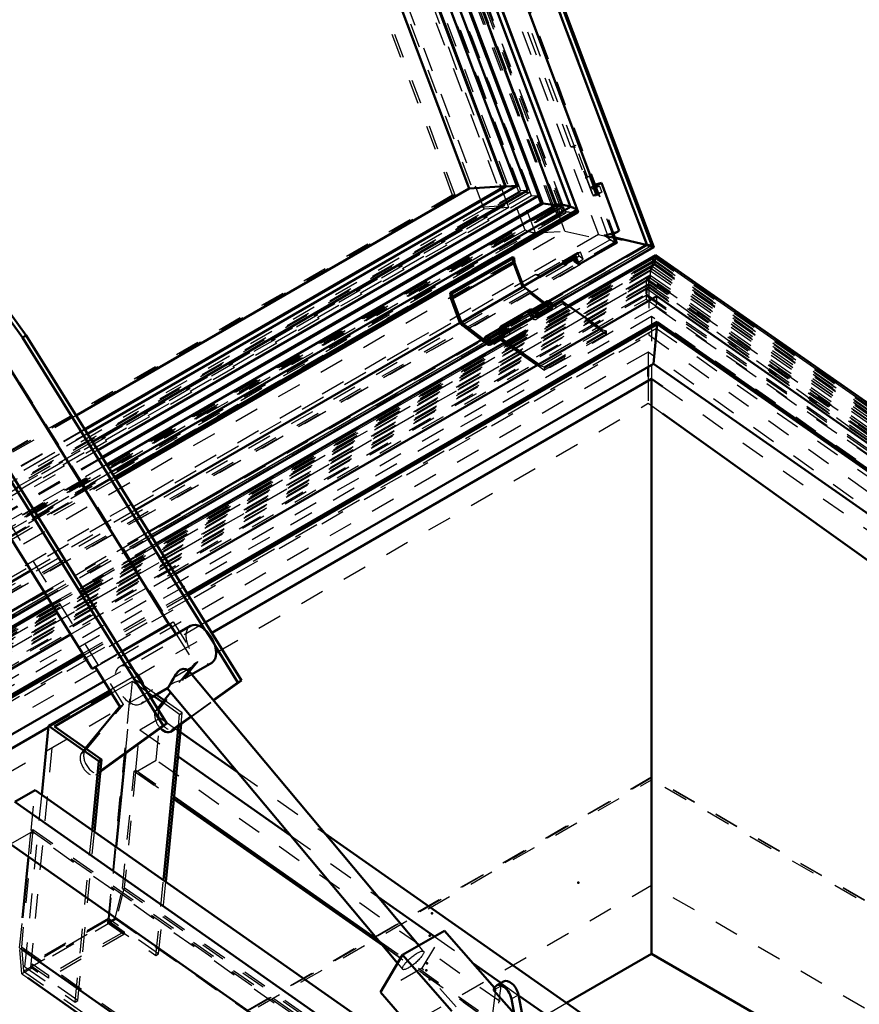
# Model space of a CAD drawing. Header units: millimetres. Extents: x 0 to 428, y 0 to 298.
# Tile 39 of 42: x 334 to 369, y 142 to 182. Entities that reach past the tile are written whole.
import ezdxf

# ---------------------------------------------------------------- set-up
doc = ezdxf.new("R2010")
doc.units = ezdxf.units.MM
doc.linetypes.add('Dashed', pattern=[2, 1, -1])
for name, color, linetype, lineweight in [('am_0', 7, 'Continuous', 50), ('am_12', 3, 'Continuous', 25), ('am_3', 6, 'Dashed', 25), ('am_6', 2, 'Continuous', 35), ('am_9', 7, 'Continuous', 50)]:
    doc.layers.add(name, color=color, linetype=linetype, lineweight=lineweight)

# ---------------------------------------------------------------- blocks, each defined once
blk = doc.blocks.new('65_Flat_Glass_Skylight_300100150_6_0_in_FDFneo100150C2325N1N4N_300Op0__1203')
at = {"layer": 'am_0'}
for p, q in [((357.218, 173.895), (341.951, 214.514)), ((356.913, 174.073), (341.883, 214.06)), ((357.098, 174.18), (342.068, 214.167)), ((356.32, 174.143), (341.452, 213.701)), ((355.786, 174.2), (341.03, 213.458)), ((355.786, 174.2), (337.83, 163.834)), ((356.32, 174.143), (337.997, 163.565)), ((356.913, 174.073), (338.186, 163.262)), ((357.187, 173.941), (338.319, 163.049)), ((338.37, 162.968), (357.198, 173.837)), ((356.32, 174.143), (355.786, 174.2)), ((357.19, 173.939), (357.097, 174.186)), ((357.098, 174.18), (357.097, 174.186)), ((357.19, 173.939), (357.187, 173.941))]:
    blk.add_line(p, q, dxfattribs=at)
for points in [[(356.913, 174.073), (356.847, 174.092), (356.783, 174.108), (356.721, 174.123), (356.661, 174.135), (356.605, 174.145), (356.553, 174.153), (356.504, 174.158), (356.46, 174.161), (356.42, 174.161), (356.385, 174.159), (356.355, 174.155), (356.331, 174.148), (356.32, 174.143)], [(357.187, 173.941), (357.18, 173.949), (357.171, 173.956), (357.16, 173.964), (357.148, 173.972), (357.135, 173.981), (357.12, 173.989), (357.104, 173.998), (357.086, 174.007), (357.068, 174.015), (357.049, 174.024), (357.029, 174.032), (357.009, 174.04), (356.988, 174.048), (356.968, 174.056), (356.947, 174.063), (356.926, 174.069), (356.913, 174.073)], [(357.19, 173.939), (357.206, 173.917), (357.217, 173.898), (357.218, 173.895)], [(357.218, 173.895), (357.222, 173.877), (357.22, 173.862), (357.213, 173.849), (357.199, 173.837), (357.198, 173.837)]]:
    blk.add_lwpolyline(points, dxfattribs=at)
at = {"layer": 'am_3'}
for p, q in [((356.636, 173.895), (341.413, 214.397)), ((356.196, 174.003), (341.136, 214.07)), ((356.385, 174.015), (341.326, 214.082)), ((356.196, 174.003), (307.041, 145.627)), ((356.636, 173.895), (307.144, 145.324)), ((356.385, 174.015), (307.231, 145.639)), ((356.196, 174.003), (356.385, 174.015)), ((337.83, 163.834), (333.569, 161.374)), ((337.997, 163.565), (333.737, 161.106)), ((338.186, 163.262), (333.925, 160.803)), ((338.319, 163.049), (334.058, 160.589)), ((334.109, 160.508), (338.37, 162.968))]:
    blk.add_line(p, q, dxfattribs=at)
blk.add_lwpolyline([(357.198, 173.837), (357.178, 173.828), (357.152, 173.822), (357.121, 173.818), (357.085, 173.817), (357.044, 173.818), (356.999, 173.821), (356.949, 173.827), (356.896, 173.835), (356.839, 173.846), (356.779, 173.859), (356.716, 173.874), (356.651, 173.891), (356.636, 173.895)], dxfattribs=at)
at = {"layer": 'am_6'}
for tag, p, flags in [('NB', (362.222, 214.663), 8), ('NN', (362.222, 214.163), 8), ('NT', (362.222, 213.663), 8), ('NBSYN', (362.222, 213.163), 8), ('LINA', (362.222, 212.663), 8), ('CATALOG', (362.222, 212.163), 8), ('IDNR', (362.222, 211.663), 8), ('PN', (362.222, 211.163), 8), ('LODLEVEL', (362.222, 210.663), 8), ('L', (362.222, 210.163), 8), ('W', (362.222, 209.663), 8), ('PPATH', (362.222, 209.163), 8), ('ExcludeFromBOM', (362.222, 208.163), 8), ('PSOL_0', (362.222, 207.663), 9), ('PSOL_1', (362.222, 207.163), 9), ('PSOL_2', (362.222, 206.663), 9)]:
    blk.add_attdef(tag, p, '', height=0.5, dxfattribs=dict(at, flags=flags))
blk = doc.blocks.new('66_Flat_Glass_Skylight_300100150_12_0_in_FDFneo100150C2325N1N4N_300Op0__1203')
at = {"layer": 'am_0'}
for p, q in [((355.614, 174.531), (341.233, 212.792)), ((355.173, 174.743), (341.08, 212.237)), ((355.173, 174.743), (337.418, 164.493)), ((355.173, 174.743), (355.111, 174.739)), ((355.614, 174.531), (337.632, 164.15))]:
    blk.add_line(p, q, dxfattribs=at)
at = {"layer": 'am_3'}
for p, q in [((355.327, 174.513), (340.946, 212.774)), ((354.886, 174.724), (340.793, 212.219)), ((354.886, 174.724), (307.725, 147.499)), ((355.111, 174.739), (354.886, 174.724)), ((355.327, 174.513), (307.572, 146.944)), ((355.327, 174.513), (355.614, 174.531)), ((337.418, 164.493), (333.158, 162.034)), ((337.632, 164.15), (333.372, 161.69))]:
    blk.add_line(p, q, dxfattribs=at)
at = {"layer": 'am_6'}
for tag, p, flags in [('NB', (360.614, 212.792), 8), ('NN', (360.614, 212.292), 8), ('NT', (360.614, 211.792), 8), ('NBSYN', (360.614, 211.292), 8), ('LINA', (360.614, 210.792), 8), ('CATALOG', (360.614, 210.292), 8), ('IDNR', (360.614, 209.792), 8), ('PN', (360.614, 209.292), 8), ('LODLEVEL', (360.614, 208.792), 8), ('L', (360.614, 208.292), 8), ('W', (360.614, 207.792), 8), ('PPATH', (360.614, 207.292), 8), ('ExcludeFromBOM', (360.614, 206.292), 8), ('PSOL_0', (360.614, 205.792), 9), ('PSOL_1', (360.614, 205.292), 9), ('PSOL_2', (360.614, 204.792), 9)]:
    blk.add_attdef(tag, p, '', height=0.5, dxfattribs=dict(at, flags=flags))
blk = doc.blocks.new('67_Flat_Glass_Skylight_300100150_5_0_in_FDFneo100150C2325N1N4N_300Op0__1203')
at = {"layer": 'am_0'}
for p, q in [((354.725, 174.924), (340.885, 211.747)), ((354.281, 174.896), (340.511, 211.532)), ((354.281, 174.896), (337.112, 164.985)), ((354.725, 174.924), (337.217, 164.817)), ((354.725, 174.924), (354.281, 174.896))]:
    blk.add_line(p, q, dxfattribs=at)
at = {"layer": 'am_3'}
for p, q in [((354.818, 174.638), (340.627, 212.395)), ((355.262, 174.666), (341.071, 212.423)), ((354.818, 174.638), (307.455, 147.296)), ((355.262, 174.666), (307.899, 147.324)), ((354.818, 174.638), (355.262, 174.666)), ((337.112, 164.985), (332.851, 162.525)), ((337.217, 164.817), (332.956, 162.357))]:
    blk.add_line(p, q, dxfattribs=at)
at = {"layer": 'am_6'}
for tag, p, flags in [('NB', (360.262, 212.423), 8), ('NN', (360.262, 211.923), 8), ('NT', (360.262, 211.423), 8), ('NBSYN', (360.262, 210.923), 8), ('LINA', (360.262, 210.423), 8), ('CATALOG', (360.262, 209.923), 8), ('IDNR', (360.262, 209.423), 8), ('PN', (360.262, 208.923), 8), ('LODLEVEL', (360.262, 208.423), 8), ('L', (360.262, 207.923), 8), ('W', (360.262, 207.423), 8), ('PPATH', (360.262, 206.923), 8), ('ExcludeFromBOM', (360.262, 205.923), 8), ('PSOL_0', (360.262, 205.423), 9), ('PSOL_1', (360.262, 204.923), 9), ('PSOL_2', (360.262, 204.423), 9)]:
    blk.add_attdef(tag, p, '', height=0.5, dxfattribs=dict(at, flags=flags))
blk = doc.blocks.new('68_FGS3001001502O4U_0_in_FDFneo100150C2325N1N4N_300Op0__1203')
at = {"layer": 'am_3'}
for p, q in [((338.426, 213.352), (353.197, 174.055)), ((339.463, 213.417), (354.233, 174.12)), ((353.197, 174.055), (304.639, 146.024)), ((354.233, 174.12), (305.676, 146.089)), ((353.197, 174.055), (354.233, 174.12))]:
    blk.add_line(p, q, dxfattribs=at)
at = {"layer": 'am_6'}
for tag, p, flags in [('NB', (359.233, 213.417), 8), ('NN', (359.233, 212.917), 8), ('NT', (359.233, 212.417), 8), ('NBSYN', (359.233, 211.917), 8), ('LINA', (359.233, 211.417), 8), ('CATALOG', (359.233, 210.917), 8), ('IDNR', (359.233, 210.417), 8), ('PN', (359.233, 209.917), 8), ('LODLEVEL', (359.233, 209.417), 8), ('L', (359.233, 208.917), 8), ('W', (359.233, 208.417), 8), ('TG', (359.233, 207.917), 8), ('TG1', (359.233, 207.417), 8), ('OC', (359.233, 206.917), 8), ('PPATH', (359.233, 206.417), 8), ('ExcludeFromBOM', (359.233, 205.417), 8), ('PSOL_0', (359.233, 204.917), 9), ('PSOL_1', (359.233, 204.417), 9), ('PSOL_2', (359.233, 203.917), 9), ('PSOL_3', (359.233, 203.417), 9)]:
    blk.add_attdef(tag, p, '', height=0.5, dxfattribs=dict(at, flags=flags))
blk = doc.blocks.new('69_FGS30010015025O3U_0_in_FDFneo100150C2325N1N4N_300Op0__1203')
at = {"layer": 'am_0'}
for p, q in [((360.023, 172.54), (342.913, 218.061)), ((360.309, 172.432), (343.048, 218.357)), ((357.896, 174.887), (342.836, 214.954)), ((355.763, 174.211), (341.015, 213.449)), ((354.254, 174.909), (340.493, 211.521)), ((352.783, 174.817), (339.255, 210.807)), ((358.17, 175.045), (357.896, 174.887)), ((358.17, 175.045), (357.943, 174.979)), ((358.902, 173.097), (358.17, 175.045)), ((352.783, 174.817), (336.752, 165.562)), ((354.254, 174.909), (337.099, 165.006)), ((354.254, 174.909), (352.783, 174.817)), ((357.943, 174.979), (357.876, 174.941)), ((355.716, 174.208), (355.598, 174.521)), ((355.716, 174.208), (337.807, 163.87)), ((355.763, 174.211), (337.819, 163.852)), ((355.763, 174.211), (355.716, 174.208)), ((358.902, 173.097), (358.628, 172.939)), ((358.761, 172.586), (358.628, 172.939)), ((359.994, 172.523), (358.67, 172.828)), ((360.023, 172.54), (356.018, 170.228)), ((356.179, 170.043), (360.307, 172.426)), ((358.761, 172.586), (357.25, 171.714)), ((360.222, 172.478), (360.023, 172.54)), ((352.008, 170.561), (354.541, 172.023)), ((352.08, 170.53), (354.613, 171.992)), ((354.541, 172.023), (354.613, 171.992)), ((354.613, 171.992), (354.634, 171.79)), ((357.118, 172.067), (354.991, 170.839)), ((357.041, 171.926), (356.697, 171.727)), ((357.075, 171.835), (357.011, 172.005)), ((357.25, 171.714), (357.075, 171.835)), ((357.25, 171.714), (357.118, 172.067)), ((352.101, 170.328), (354.634, 171.79)), ((354.634, 171.79), (354.998, 170.82)), ((356.631, 171.772), (355.647, 171.204)), ((356.631, 171.772), (356.627, 171.783)), ((356.697, 171.727), (356.631, 171.772)), ((356.697, 171.727), (356.667, 171.806)), ((355.647, 171.204), (355.636, 171.211)), ((355.647, 171.204), (355.643, 171.215)), ((352.465, 169.358), (354.998, 170.82)), ((354.998, 170.82), (355.858, 170.157)), ((352.008, 170.561), (352.08, 170.53)), ((352.031, 170.342), (352.008, 170.561)), ((352.419, 169.309), (352.031, 170.342)), ((352.08, 170.53), (352.101, 170.328)), ((352.101, 170.328), (352.465, 169.358)), ((355.969, 170.221), (355.39, 169.887)), ((355.374, 169.876), (355.38, 169.879)), ((355.379, 169.873), (355.38, 169.879)), ((355.452, 169.605), (355.459, 169.6)), ((355.48, 169.784), (355.489, 169.789)), ((352.405, 169.346), (339.16, 161.7)), ((353.505, 168.472), (352.419, 169.309)), ((352.465, 169.358), (353.517, 168.547)), ((354.015, 169.093), (353.437, 168.759)), ((354.027, 169.098), (354.096, 169.138)), ((353.279, 168.646), (339.713, 160.815)), ((353.473, 168.625), (353.401, 168.653)), ((353.473, 168.625), (353.535, 168.661)), ((339.84, 160.61), (353.485, 168.487)), ((353.616, 168.449), (353.773, 168.539)), ((334.9, 159.24), (312.729, 146.442)), ((335.452, 158.355), (313.756, 145.831)), ((313.917, 145.646), (335.579, 158.151))]:
    blk.add_line(p, q, dxfattribs=at)
for points in [[(360.309, 172.432), (360.308, 172.434), (360.307, 172.436), (360.304, 172.438), (360.302, 172.44), (360.299, 172.443), (360.295, 172.446), (360.291, 172.448), (360.286, 172.451), (360.281, 172.454), (360.275, 172.457), (360.27, 172.459), (360.263, 172.462), (360.257, 172.465), (360.251, 172.468), (360.244, 172.47), (360.237, 172.473), (360.23, 172.475), (360.224, 172.477), (360.222, 172.478)], [(360.307, 172.426), (360.308, 172.427), (360.309, 172.428), (360.31, 172.43), (360.309, 172.432), (360.309, 172.432)]]:
    blk.add_lwpolyline(points, dxfattribs=at)
for centre, major_axis, start_param, end_param in [((356.059, 170.066), (0.09, -0.155), 0.908116, 3.141593), ((355.48, 169.732), (-0.09, 0.155), 4.049709, 6.406868), ((355.48, 169.732), (-0.09, 0.155), -4.092687, -4.049709), ((355.48, 169.732), (-0.0384, 0.0665), 3.687014, 5.737764), ((354.105, 168.938), (-0.09, 0.155), 4.049709, 6.283185), ((353.526, 168.604), (0.09, -0.155), 5.332091, 10.368559), ((353.526, 168.604), (0.0384, -0.0665), 5.332091, 10.368559)]:
    blk.add_ellipse(centre, major_axis=major_axis, ratio=0.577382, start_param=start_param, end_param=end_param, dxfattribs=at)
at = {"layer": 'am_12'}
for p, q in [((360.222, 172.478), (343.023, 218.238)), ((360.222, 172.478), (356.145, 170.124)), ((355.525, 169.706), (355.534, 169.711)), ((353.41, 168.545), (339.794, 160.685)), ((353.517, 168.547), (353.58, 168.583)), ((335.533, 158.225), (313.883, 145.727))]:
    blk.add_line(p, q, dxfattribs=at)
at = {"layer": 'am_3'}
for p, q in [((360.06, 172.508), (342.909, 218.139)), ((360.264, 172.428), (343.002, 218.355)), ((358.807, 172.598), (341.859, 217.688)), ((358.825, 172.605), (341.884, 217.677)), ((358.509, 172.717), (341.727, 217.367)), ((358.745, 172.646), (341.86, 217.57)), ((341.567, 216.787), (358.048, 172.938)), ((355.487, 173.004), (339.278, 216.128)), ((356.687, 173.079), (340.478, 216.203)), ((355.06, 173.123), (339.026, 215.78)), ((356.598, 173.81), (341.276, 214.577)), ((356.259, 174.007), (341.199, 214.074)), ((356.331, 174.049), (341.271, 214.116)), ((356.385, 174.015), (341.326, 214.082)), ((356.394, 174.053), (341.335, 214.12)), ((356.593, 174.168), (341.534, 214.235)), ((354.394, 174.043), (339.519, 213.62)), ((353.393, 173.98), (338.517, 213.557)), ((356.931, 176.511), (343.108, 213.287)), ((355.598, 174.521), (341.213, 212.791)), ((352.105, 174.541), (338.001, 212.064)), ((352.211, 174.547), (338.107, 212.071)), ((357.126, 176.567), (356.931, 176.511)), ((356.931, 176.511), (357.04, 176.517)), ((357.126, 176.567), (357.04, 176.517)), ((357.04, 176.517), (357.517, 175.248)), ((357.604, 175.298), (357.126, 176.567)), ((357.604, 175.298), (357.517, 175.248)), ((357.517, 175.248), (357.565, 175.251)), ((357.689, 175.322), (357.565, 175.251)), ((357.565, 175.251), (357.838, 174.525)), ((357.689, 175.322), (357.604, 175.298)), ((357.961, 174.597), (357.689, 175.322)), ((357.876, 174.941), (357.769, 174.879)), ((357.769, 174.879), (357.896, 174.887)), ((357.805, 174.786), (357.769, 174.879)), ((357.978, 174.886), (357.805, 174.786)), ((357.868, 174.79), (357.805, 174.786)), ((358.091, 174.919), (357.868, 174.79)), ((357.964, 174.533), (357.868, 174.79)), ((357.943, 174.979), (357.978, 174.886)), ((358.188, 174.662), (357.961, 174.597)), ((358.188, 174.662), (357.964, 174.533)), ((357.978, 174.886), (358.091, 174.919)), ((358.091, 174.919), (358.188, 174.662)), ((352.105, 174.541), (304.922, 147.303)), ((352.211, 174.547), (305.028, 147.309)), ((352.211, 174.547), (352.105, 174.541)), ((357.961, 174.597), (357.838, 174.525)), ((357.838, 174.525), (357.964, 174.533)), ((353.393, 173.98), (304.618, 145.823)), ((354.394, 174.043), (305.62, 145.886)), ((356.259, 174.007), (307.104, 145.631)), ((356.294, 173.914), (307.139, 145.537)), ((356.357, 173.918), (307.202, 145.541)), ((356.385, 174.015), (307.231, 145.639)), ((354.394, 174.043), (353.393, 173.98)), ((356.385, 174.015), (356.259, 174.007)), ((356.294, 173.914), (356.357, 173.918)), ((356.39, 173.657), (356.294, 173.914)), ((356.53, 174.164), (356.331, 174.049)), ((356.331, 174.049), (356.394, 174.053)), ((356.357, 173.918), (356.454, 173.661)), ((356.565, 174.07), (356.366, 173.956)), ((356.43, 173.96), (356.366, 173.956)), ((356.463, 173.699), (356.366, 173.956)), ((356.394, 174.053), (356.593, 174.168)), ((356.629, 174.074), (356.43, 173.96)), ((356.526, 173.703), (356.43, 173.96)), ((356.593, 174.168), (356.53, 174.164)), ((356.53, 174.164), (356.565, 174.07)), ((356.565, 174.07), (356.629, 174.074)), ((356.725, 173.818), (356.629, 174.074)), ((356.598, 173.81), (306.901, 145.12)), ((356.454, 173.661), (307.299, 145.285)), ((356.39, 173.657), (356.463, 173.699)), ((356.454, 173.661), (356.39, 173.657)), ((356.463, 173.699), (356.526, 173.703)), ((356.725, 173.818), (356.526, 173.703)), ((356.725, 173.818), (356.598, 173.81)), ((355.06, 173.123), (303.897, 143.587)), ((305.162, 143.335), (356.687, 173.079)), ((355.487, 173.004), (356.687, 173.079)), ((356.687, 173.079), (358.807, 172.598)), ((358.282, 172.917), (358.902, 173.097)), ((355.487, 173.004), (303.962, 143.259)), ((358.048, 172.938), (305.961, 142.869)), ((358.509, 172.717), (306.126, 142.477)), ((358.745, 172.646), (306.196, 142.31)), ((358.048, 172.938), (360.264, 172.428)), ((358.628, 172.939), (358.282, 172.917)), ((358.67, 172.828), (358.282, 172.917)), ((358.282, 172.917), (358.761, 172.586)), ((358.745, 172.646), (358.509, 172.717)), ((358.807, 172.598), (305.758, 141.974)), ((306.227, 142.237), (358.823, 172.6)), ((360.264, 172.428), (306.566, 141.429)), ((360.06, 172.508), (306.592, 141.641)), ((357.326, 172.219), (357.127, 172.104)), ((357.199, 172.211), (357.326, 172.219)), ((357.434, 171.931), (357.326, 172.219)), ((360.06, 172.508), (359.994, 172.523)), ((360.023, 172.54), (360.06, 172.508)), ((354.563, 171.804), (354.541, 172.023)), ((355.605, 171.315), (356.589, 171.884)), ((356.589, 171.884), (356.637, 171.887)), ((356.627, 171.783), (356.589, 171.884)), ((356.637, 171.887), (357.199, 172.211)), ((356.667, 171.806), (356.637, 171.887)), ((357.064, 172.1), (356.991, 172.059)), ((356.991, 172.059), (357.118, 172.067)), ((357.011, 172.005), (356.991, 172.059)), ((357.259, 172.052), (357.041, 171.926)), ((357.127, 172.104), (357.064, 172.1)), ((357.148, 171.877), (357.064, 172.1)), ((357.075, 171.835), (357.148, 171.877)), ((357.235, 171.816), (357.127, 172.104)), ((357.148, 171.877), (357.235, 171.816)), ((357.259, 172.052), (357.199, 172.211)), ((357.235, 171.816), (357.434, 171.931)), ((357.434, 171.931), (357.259, 172.052)), ((352.031, 170.342), (354.563, 171.804)), ((354.952, 170.771), (354.563, 171.804)), ((355.496, 171.309), (308.892, 144.405)), ((355.496, 171.309), (355.605, 171.315)), ((355.636, 171.211), (355.496, 171.309)), ((355.643, 171.215), (355.605, 171.315)), ((354.991, 170.839), (352.405, 169.346)), ((352.419, 169.309), (354.952, 170.771)), ((356.038, 169.934), (354.952, 170.771)), ((356.018, 170.228), (353.279, 168.646)), ((353.401, 168.653), (355.934, 170.115)), ((356.145, 170.124), (353.41, 168.545)), ((353.485, 168.487), (356.179, 170.043)), ((354.096, 169.138), (355.374, 169.876)), ((355.361, 169.778), (355.379, 169.873)), ((356.021, 170.132), (355.442, 169.798)), ((355.459, 169.6), (356.038, 169.934)), ((355.489, 169.789), (356.005, 170.087)), ((355.518, 169.665), (356.097, 169.999)), ((355.534, 169.711), (356.05, 170.009)), ((355.57, 169.577), (356.148, 169.911)), ((355.858, 170.157), (356.05, 170.009)), ((356.005, 170.087), (355.934, 170.115)), ((355.344, 169.688), (353.969, 168.894)), ((353.983, 168.968), (355.358, 169.762)), ((355.361, 169.778), (353.986, 168.985)), ((355.344, 169.688), (355.358, 169.762)), ((355.344, 169.688), (355.452, 169.605)), ((355.471, 169.675), (355.358, 169.762)), ((355.361, 169.778), (355.426, 169.753)), ((355.426, 169.753), (355.48, 169.784)), ((355.471, 169.675), (355.525, 169.706)), ((353.986, 168.985), (354.005, 169.085)), ((354.005, 169.085), (354.027, 169.098)), ((354.067, 169.004), (353.488, 168.67)), ((353.505, 168.472), (354.084, 168.806)), ((353.535, 168.661), (354.051, 168.959)), ((353.564, 168.537), (354.143, 168.871)), ((353.58, 168.583), (354.096, 168.881)), ((353.773, 168.539), (354.195, 168.783)), ((353.969, 168.894), (353.983, 168.968)), ((353.969, 168.894), (354.084, 168.806)), ((354.096, 168.881), (353.983, 168.968)), ((353.986, 168.985), (354.051, 168.959)), ((336.752, 165.562), (326.478, 159.631)), ((337.099, 165.006), (332.838, 162.546)), ((337.807, 163.87), (333.547, 161.41)), ((337.819, 163.852), (333.558, 161.392)), ((339.16, 161.7), (334.9, 159.24)), ((339.713, 160.815), (335.452, 158.355)), ((339.794, 160.685), (335.533, 158.225)), ((335.579, 158.151), (339.84, 160.61))]:
    blk.add_line(p, q, dxfattribs=at)
for points in [[(355.487, 173.004), (355.472, 173.003), (355.455, 173.004), (355.436, 173.006), (355.416, 173.008), (355.395, 173.012), (355.371, 173.016), (355.347, 173.021), (355.322, 173.028), (355.296, 173.034), (355.269, 173.042), (355.242, 173.051), (355.215, 173.06), (355.188, 173.069), (355.161, 173.079), (355.135, 173.09), (355.109, 173.101), (355.084, 173.112), (355.06, 173.123)], [(358.825, 172.605), (358.824, 172.607), (358.823, 172.608), (358.821, 172.61), (358.818, 172.612), (358.815, 172.615), (358.812, 172.617), (358.808, 172.619), (358.804, 172.622), (358.8, 172.624), (358.795, 172.627), (358.79, 172.629), (358.785, 172.632), (358.779, 172.634), (358.773, 172.636), (358.767, 172.639), (358.762, 172.641), (358.756, 172.643), (358.75, 172.645), (358.745, 172.646)], [(358.807, 172.598), (358.81, 172.598), (358.814, 172.598), (358.817, 172.598), (358.82, 172.599), (358.822, 172.599), (358.823, 172.6)], [(358.823, 172.6), (358.824, 172.601), (358.825, 172.602), (358.825, 172.603), (358.825, 172.605), (358.825, 172.605)], [(360.264, 172.428), (360.27, 172.427), (360.276, 172.426), (360.282, 172.425), (360.287, 172.424), (360.291, 172.424), (360.295, 172.424), (360.299, 172.424), (360.302, 172.424), (360.305, 172.425), (360.307, 172.426), (360.307, 172.426)]]:
    blk.add_lwpolyline(points, dxfattribs=at)
for centre, major_axis, start_param, end_param in [((356.059, 170.066), (0.09, -0.155), 3.141593, 4.085373), ((356.059, 170.066), (0.0384, -0.0665), 5.332091, 10.368559), ((356.059, 170.066), (0.09, -0.155), 5.332091, 7.191302), ((355.48, 169.732), (-0.0384, 0.0665), 5.737764, 7.226966), ((355.48, 169.732), (-0.09, 0.155), 2.233476, 4.049709), ((355.48, 169.732), (-0.0384, 0.0665), 2.190498, 3.687014), ((354.105, 168.938), (-0.09, 0.155), 0, 0.123683), ((354.105, 168.938), (-0.0384, 0.0665), 2.190498, 7.226966), ((354.105, 168.938), (-0.09, 0.155), 2.190498, 4.049709)]:
    blk.add_ellipse(centre, major_axis=major_axis, ratio=0.577382, start_param=start_param, end_param=end_param, dxfattribs=at)
at = {"layer": 'am_6'}
for tag, p, flags in [('NB', (365.31, 218.372), 8), ('NN', (365.31, 217.872), 8), ('NT', (365.31, 217.372), 8), ('NBSYN', (365.31, 216.872), 8), ('LINA', (365.31, 216.372), 8), ('CATALOG', (365.31, 215.872), 8), ('IDNR', (365.31, 215.372), 8), ('PN', (365.31, 214.872), 8), ('LODLEVEL', (365.31, 214.372), 8), ('L', (365.31, 213.872), 8), ('W', (365.31, 213.372), 8), ('DP', (365.31, 212.872), 8), ('OP', (365.31, 212.372), 8), ('OC', (365.31, 211.872), 8), ('ExcludeFromBOM', (365.31, 210.872), 8), ('PSOL_0', (365.31, 210.372), 9), ('PSOL_1', (365.31, 209.872), 9), ('PSOL_2', (365.31, 209.372), 9)]:
    blk.add_attdef(tag, p, '', height=0.5, dxfattribs=dict(at, flags=flags))
blk = doc.blocks.new('70_Flat_Glass_Skylight_3001001502_2_0_in_FDFneo100150C2325N1N4N_300Op0__1203')
at = {"layer": 'am_0'}
for p, q in [((360.393, 172.104), (356.817, 170.04)), ((394.285, 148.426), (360.394, 172.104)), ((360.431, 170.433), (340.787, 159.092)), ((354.021, 168.762), (356.554, 170.224)), ((356.554, 170.224), (358.145, 169.113)), ((360.431, 170.433), (390.947, 149.113)), ((355.274, 169.879), (354.08, 169.19)), ((354.348, 168.968), (355.542, 169.657)), ((360.452, 169.382), (341.274, 158.311)), ((360.452, 169.281), (341.32, 158.237)), ((360.297, 167.667), (360.452, 169.281)), ((360.452, 169.382), (388.895, 149.511)), ((360.452, 169.281), (388.736, 149.52)), ((354.049, 168.659), (353.767, 168.483)), ((354.059, 168.652), (353.767, 168.483)), ((353.78, 168.611), (353.767, 168.483)), ((353.78, 168.611), (354.021, 168.762)), ((354.021, 168.762), (355.612, 167.65)), ((355.546, 167.612), (354.049, 168.659)), ((354.275, 168.995), (354.348, 168.968)), ((354.219, 168.54), (340.01, 160.338)), ((360.297, 167.667), (342.019, 157.116)), ((360.297, 167.667), (387.386, 148.741)), ((335.75, 157.878), (314.556, 145.643)), ((336.526, 156.632), (311.657, 142.275)), ((337.013, 155.851), (313.762, 142.429)), ((337.06, 155.777), (313.92, 142.419)), ((337.887, 154.73), (315.115, 141.584))]:
    blk.add_line(p, q, dxfattribs=at)
blk.add_lwpolyline([(360.393, 172.104), (360.394, 172.104), (360.395, 172.102), (360.396, 172.098), (360.397, 172.091), (360.397, 172.084), (360.398, 172.074), (360.398, 172.062), (360.398, 172.049), (360.399, 172.035), (360.399, 172.019), (360.399, 172.016)], dxfattribs=at)
for centre, major_axis, start_param, end_param in [((355.39, 169.679), (0.115, -0.199), 1.143625, 3.141593), ((355.39, 169.679), (0.064, -0.111), -0.729156, -0.532925), ((354.195, 168.99), (-0.115, 0.199), 4.285217, 6.983216), ((354.195, 168.99), (-0.064, 0.111), 4.434329, 6.659624)]:
    blk.add_ellipse(centre, major_axis=major_axis, ratio=0.577382, start_param=start_param, end_param=end_param, dxfattribs=at)
at = {"layer": 'am_12'}
for p, q in [((360.399, 172.016), (356.889, 169.99)), ((360.399, 172.016), (394.066, 148.493)), ((354.291, 168.49), (340.052, 160.27)), ((335.792, 157.81), (314.628, 145.593))]:
    blk.add_line(p, q, dxfattribs=at)
at = {"layer": 'am_3'}
for p, q in [((360.25, 171.955), (305.865, 140.559)), ((360.251, 171.829), (306.089, 140.562)), ((360.302, 171.887), (306.907, 141.063)), ((360.364, 171.846), (308.116, 141.683)), ((360.383, 172.043), (308.135, 141.881)), ((360.308, 172.022), (308.141, 141.906)), ((360.25, 171.955), (360.238, 171.653)), ((360.239, 171.527), (360.251, 171.829)), ((360.308, 172.022), (360.25, 171.955)), ((360.25, 171.955), (396.345, 146.737)), ((360.251, 171.829), (360.302, 171.887)), ((360.251, 171.829), (396.124, 146.766)), ((360.302, 171.887), (395.411, 147.358)), ((360.302, 171.887), (360.314, 171.739)), ((360.308, 172.022), (394.347, 148.241)), ((360.333, 171.735), (360.308, 172.022)), ((360.383, 172.043), (360.364, 171.846)), ((360.364, 171.846), (394.334, 148.112)), ((360.383, 172.043), (394.353, 148.31)), ((360.18, 171.586), (305.203, 139.849)), ((360.181, 171.461), (305.427, 139.852)), ((360.238, 171.653), (306.14, 140.423)), ((360.239, 171.527), (306.364, 140.426)), ((360.314, 171.739), (307.382, 141.181)), ((307.931, 141.445), (360.341, 171.7)), ((360.333, 171.735), (308.069, 141.564)), ((360.18, 171.586), (360.168, 171.284)), ((360.169, 171.158), (360.181, 171.461)), ((360.238, 171.653), (360.18, 171.586)), ((360.18, 171.586), (396.864, 145.957)), ((360.181, 171.461), (360.239, 171.527)), ((360.181, 171.461), (396.643, 145.987)), ((360.238, 171.653), (396.047, 146.634)), ((360.239, 171.527), (395.826, 146.664)), ((360.314, 171.739), (394.965, 147.53)), ((360.333, 171.735), (394.384, 147.945)), ((360.34, 171.7), (394.497, 147.836)), ((360.11, 171.217), (304.542, 139.138)), ((304.633, 139.075), (360.05, 171.067)), ((360.111, 171.092), (304.766, 139.142)), ((360.041, 171.203), (305.281, 139.591)), ((360.168, 171.284), (305.479, 139.712)), ((360.169, 171.158), (305.703, 139.715)), ((397.333, 145.149), (360.042, 171.203)), ((360.05, 171.067), (397.231, 145.09)), ((360.11, 171.217), (360.098, 170.915)), ((360.099, 170.789), (360.111, 171.092)), ((360.168, 171.284), (360.11, 171.217)), ((360.11, 171.217), (397.382, 145.177)), ((360.111, 171.092), (360.169, 171.158)), ((360.111, 171.092), (397.161, 145.207)), ((360.168, 171.284), (396.565, 145.855)), ((360.169, 171.158), (396.344, 145.884)), ((360.049, 170.859), (304.025, 138.517)), ((360.041, 170.723), (304.101, 138.429)), ((360.098, 170.915), (304.817, 139.002)), ((360.099, 170.789), (305.041, 139.005)), ((360.041, 170.723), (360.099, 170.789)), ((360.041, 170.723), (397.683, 144.424)), ((360.098, 170.915), (360.049, 170.859)), ((360.049, 170.859), (397.775, 144.502)), ((360.098, 170.915), (397.084, 145.075)), ((360.099, 170.789), (396.863, 145.104)), ((303.563, 137.95), (359.994, 170.527)), ((359.993, 170.451), (303.682, 137.943)), ((304.096, 138.03), (360.003, 170.304)), ((356.312, 170.073), (356.554, 170.224)), ((359.993, 170.451), (398.004, 143.895)), ((359.994, 170.527), (398.122, 143.888)), ((360.002, 170.304), (397.63, 144.015)), ((360.431, 170.433), (360.39, 169.999)), ((360.39, 169.999), (311.615, 141.842)), ((354.049, 168.659), (356.581, 170.121)), ((356.817, 170.04), (354.219, 168.54)), ((356.889, 169.99), (354.291, 168.49)), ((356.3, 169.945), (355.631, 169.559)), ((355.643, 169.687), (356.312, 170.073)), ((356.581, 170.121), (356.3, 169.945)), ((356.312, 170.073), (356.3, 169.945)), ((358.364, 168.876), (356.581, 170.121)), ((360.39, 169.999), (390.905, 148.68)), ((355.326, 169.79), (354.132, 169.101)), ((354.26, 168.88), (355.454, 169.569)), ((354.275, 168.995), (355.469, 169.685)), ((354.312, 168.791), (355.506, 169.481)), ((355.454, 169.569), (355.643, 169.687)), ((355.542, 169.657), (355.469, 169.685)), ((355.631, 169.559), (355.506, 169.481)), ((355.631, 169.559), (355.643, 169.687)), ((360.426, 169.107), (313.735, 142.153)), ((355.695, 167.593), (358.227, 169.055)), ((355.84, 167.552), (358.373, 169.015)), ((358.145, 169.113), (358.227, 169.055)), ((358.227, 169.055), (358.373, 169.015)), ((358.373, 169.015), (358.371, 168.954)), ((360.452, 169.382), (360.426, 169.107)), ((360.426, 169.107), (388.868, 149.235)), ((353.78, 168.611), (354.449, 168.998)), ((354.437, 168.869), (354.059, 168.652)), ((354.449, 168.998), (354.26, 168.88)), ((354.312, 168.791), (354.437, 168.869)), ((354.437, 168.869), (354.449, 168.998)), ((355.831, 167.414), (358.364, 168.876)), ((355.839, 167.492), (358.371, 168.954)), ((358.371, 168.954), (358.364, 168.876)), ((355.831, 167.414), (355.546, 167.612)), ((355.612, 167.65), (355.695, 167.593)), ((355.695, 167.593), (355.84, 167.552)), ((355.839, 167.492), (355.831, 167.414)), ((355.84, 167.552), (355.839, 167.492)), ((340.01, 160.338), (335.75, 157.878)), ((340.052, 160.27), (335.792, 157.81)), ((340.787, 159.092), (336.526, 156.632)), ((341.274, 158.311), (337.013, 155.851)), ((341.32, 158.237), (337.06, 155.777)), ((342.019, 157.116), (337.887, 154.73))]:
    blk.add_line(p, q, dxfattribs=at)
for points in [[(360.341, 171.7), (360.344, 171.704), (360.346, 171.712), (360.349, 171.725), (360.352, 171.742), (360.355, 171.764), (360.359, 171.79), (360.362, 171.819), (360.364, 171.846)], [(360.383, 172.043), (360.385, 172.057), (360.386, 172.069), (360.388, 172.08), (360.389, 172.088), (360.39, 172.095), (360.391, 172.1), (360.392, 172.103), (360.393, 172.104)], [(360.333, 171.735), (360.334, 171.719), (360.336, 171.708), (360.338, 171.702), (360.341, 171.7), (360.341, 171.7)], [(359.994, 170.527), (359.994, 170.563), (359.995, 170.6), (359.997, 170.639), (359.998, 170.679), (360, 170.718), (360.001, 170.759), (360.003, 170.799), (360.005, 170.838), (360.007, 170.877), (360.009, 170.915), (360.012, 170.952), (360.014, 170.987), (360.017, 171.02), (360.019, 171.051), (360.022, 171.079), (360.024, 171.106), (360.027, 171.129), (360.029, 171.149), (360.031, 171.167), (360.034, 171.181), (360.036, 171.192), (360.038, 171.199), (360.04, 171.203), (360.041, 171.203)], [(360.041, 171.203), (360.042, 171.203), (360.044, 171.198), (360.046, 171.191), (360.047, 171.18), (360.048, 171.165), (360.049, 171.148), (360.049, 171.127), (360.05, 171.104), (360.05, 171.077), (360.05, 171.067)], [(360.003, 170.304), (360.005, 170.307), (360.007, 170.313), (360.009, 170.323), (360.011, 170.336), (360.014, 170.353), (360.016, 170.372), (360.019, 170.395), (360.021, 170.42), (360.024, 170.448), (360.026, 170.478), (360.029, 170.511), (360.031, 170.545), (360.033, 170.581), (360.036, 170.619), (360.038, 170.657), (360.04, 170.697), (360.041, 170.723)], [(359.993, 170.451), (359.993, 170.423), (359.994, 170.397), (359.994, 170.374), (359.995, 170.354), (359.996, 170.338), (359.997, 170.324), (359.998, 170.314), (360, 170.308), (360.002, 170.304), (360.003, 170.304)]]:
    blk.add_lwpolyline(points, dxfattribs=at)
for centre, major_axis, start_param, end_param in [((355.39, 169.679), (0.115, -0.199), 3.141593, 6.293801), ((355.39, 169.679), (0.064, -0.111), 1.292736, 5.554029), ((355.39, 169.679), (0.064, -0.111), 5.75026, 6.290531), ((354.195, 168.99), (-0.115, 0.199), 0.700031, 3.152208), ((354.195, 168.99), (-0.064, 0.111), 0.376438, 3.148938)]:
    blk.add_ellipse(centre, major_axis=major_axis, ratio=0.577382, start_param=start_param, end_param=end_param, dxfattribs=at)
at = {"layer": 'am_6'}
for tag, p, flags in [('NB', (403.581, 172.104), 8), ('NN', (403.581, 171.604), 8), ('NT', (403.581, 171.104), 8), ('NBSYN', (403.581, 170.604), 8), ('LINA', (403.581, 170.104), 8), ('CATALOG', (403.581, 169.604), 8), ('IDNR', (403.581, 169.104), 8), ('PN', (403.581, 168.604), 8), ('LODLEVEL', (403.581, 168.104), 8), ('L', (403.581, 167.604), 8), ('W', (403.581, 167.104), 8), ('DP', (403.581, 166.604), 8), ('ExcludeFromBOM', (403.581, 165.604), 8), ('PSOL_0', (403.581, 165.104), 9), ('PSOL_1', (403.581, 164.604), 9)]:
    blk.add_attdef(tag, p, '', height=0.5, dxfattribs=dict(at, flags=flags))
blk = doc.blocks.new('71_FGS30010015025314U_0_in_FDFneo100150C2325N1N4N_300Op0__1203')
at = {"layer": 'am_0'}
for p, q in [((360.082, 167.543), (360.082, 167.159)), ((360.663, 165.645), (385.671, 147.751))]:
    blk.add_line(p, q, dxfattribs=at)
at = {"layer": 'am_3'}
for p, q in [((360.11, 170.937), (308.658, 141.234)), ((360.11, 170.937), (360.11, 168.848)), ((392.965, 147.429), (360.11, 170.937)), ((308.658, 139.145), (360.11, 168.848)), ((360.11, 168.848), (392.965, 145.34)), ((360.082, 168.15), (313.028, 140.987)), ((360.082, 168.15), (360.082, 167.543)), ((379.828, 154.021), (360.082, 168.15)), ((360.082, 167.159), (360.082, 166.061)), ((313.028, 138.898), (360.082, 166.061)), ((360.082, 166.061), (360.663, 165.645))]:
    blk.add_line(p, q, dxfattribs=at)
at = {"layer": 'am_6'}
for tag, p, flags in [('NB', (397.965, 170.937), 8), ('NN', (397.965, 170.437), 8), ('NT', (397.965, 169.937), 8), ('NBSYN', (397.965, 169.437), 8), ('LINA', (397.965, 168.937), 8), ('CATALOG', (397.965, 168.437), 8), ('IDNR', (397.965, 167.937), 8), ('PN', (397.965, 167.437), 8), ('LODLEVEL', (397.965, 166.937), 8), ('L', (397.965, 166.437), 8), ('W', (397.965, 165.937), 8), ('DP', (397.965, 165.437), 8), ('OP', (397.965, 164.937), 8), ('BA', (397.965, 164.437), 8), ('ExcludeFromBOM', (397.965, 163.437), 8), ('PSOL_0', (397.965, 162.937), 9), ('PSOL_1', (397.965, 162.437), 9), ('PSOL_2', (397.965, 161.937), 9)]:
    blk.add_attdef(tag, p, '', height=0.5, dxfattribs=dict(at, flags=flags))
blk = doc.blocks.new('72_FGS30010015025O310U_0_in_FDFneo100150C2325N1N4N_300Op0__1203')
at = {"layer": 'am_0'}
for p, q in [((340.537, 157.053), (326.256, 179.952)), ((337.401, 155.229), (322.796, 178.648)), ((334.714, 168.83), (328.997, 176.689)), ((334.569, 168.747), (328.852, 176.606)), ((334.569, 168.747), (334.714, 168.83)), ((342.003, 156.827), (334.569, 168.747)), ((343.488, 154.761), (334.714, 168.83)), ((331.674, 167.076), (340.449, 153.006)), ((331.529, 166.992), (340.304, 152.922)), ((340.537, 157.053), (338.616, 155.945)), ((338.623, 155.934), (340.569, 157.058)), ((341.409, 156.986), (338.878, 155.525)), ((340.537, 157.053), (340.561, 157.071)), ((340.561, 157.071), (340.824, 156.648)), ((343.344, 154.677), (342.416, 156.165)), ((341.458, 155.005), (342.279, 155.479)), ((337.522, 155.316), (337.401, 155.229)), ((337.401, 155.229), (337.53, 155.303)), ((338.531, 153.697), (337.522, 155.316)), ((350.722, 143.949), (341.327, 155.161)), ((342.34, 153.952), (343.344, 154.677)), ((342.351, 153.939), (343.488, 154.761)), ((343.344, 154.677), (343.488, 154.761)), ((338.122, 154.353), (335.628, 152.913)), ((335.862, 152.887), (338.196, 154.235)), ((339.799, 154.048), (340.48, 154.44)), ((340.343, 153.956), (340.025, 154.178)), ((340.604, 154.275), (340.067, 153.619)), ((340.466, 154.44), (349.862, 143.227)), ((339.917, 154.115), (340.27, 153.868)), ((337.135, 151.995), (338.531, 153.697)), ((340.449, 153.006), (337.778, 151.077)), ((340.449, 153.006), (340.304, 152.922)), ((340.404, 146.551), (341.036, 152.989)), ((340.673, 152.749), (341.427, 153.293)), ((340.818, 152.832), (341.438, 153.28)), ((335.351, 150.094), (335.628, 152.913)), ((335.628, 152.913), (337.679, 151.475)), ((337.787, 151.538), (335.862, 152.887)), ((340.304, 152.922), (337.741, 151.072)), ((340.308, 146.618), (340.926, 152.91)), ((340.599, 152.671), (340.744, 152.754)), ((340.673, 152.749), (340.818, 152.832)), ((341.003, 152.653), (343.331, 151.021)), ((338.383, 147.968), (338.758, 151.785)), ((337.402, 148.656), (337.679, 151.475)), ((337.498, 148.589), (337.787, 151.538)), ((337.679, 151.475), (337.787, 151.538)), ((340.905, 151.658), (345.493, 148.441)), ((337.778, 151.077), (337.74, 151.055)), ((335.076, 150.287), (334.244, 149.806)), ((335.076, 150.287), (359.905, 132.877)), ((334.244, 149.806), (359.073, 132.396)), ((340.735, 149.924), (349.259, 143.947)), ((340.743, 150.011), (349.071, 144.171)), ((346.885, 148.529), (357.539, 141.058)), ((357.63, 131.563), (334.074, 148.08)), ((334.565, 145.084), (334.809, 147.565)), ((349.047, 145.949), (351.367, 144.322)), ((351.768, 144.553), (350.067, 143.571)), ((351.768, 144.553), (353.809, 142.221)), ((334.565, 143.774), (354.531, 129.774)), ((349.161, 142.048), (350.067, 143.571)), ((350.067, 143.571), (352.077, 141.275)), ((352.928, 143.228), (354.071, 142.426)), ((334.776, 142.635), (353.756, 129.327)), ((353.787, 142.121), (353.791, 142.146)), ((354.615, 141.176), (353.787, 142.121)), ((354.183, 142.491), (353.893, 142.324)), ((351.689, 139.159), (349.161, 142.048)), ((354.5, 141.778), (354.615, 141.176)), ((354.79, 141.945), (354.995, 140.866)), ((354.795, 141.919), (356.707, 140.578))]:
    blk.add_line(p, q, dxfattribs=at)
for points in [[(340.477, 154.439), (340.481, 154.441), (340.519, 154.485), (340.576, 154.576), (340.641, 154.697), (340.718, 154.844), (340.817, 155.014), (340.92, 155.139), (340.998, 155.199)], [(340.998, 155.199), (341.117, 155.238), (341.226, 155.226), (341.319, 155.17), (341.328, 155.16)]]:
    blk.add_lwpolyline(points, dxfattribs=at)
for centre, major_axis, start_param, end_param in [((341.844, 156.232), (-0.435, 0.753), 3.141593, 6.283185), ((338.949, 154.561), (-0.435, 0.753), 4.305854, 5.236896), ((340.331, 153.136), (-0.269, 0.465), 1.961967, 3.479831), ((340.475, 153.22), (-0.269, 0.465), 3.141593, 3.479831), ((337.436, 151.465), (0.269, -0.465), 0.128223, 0.338239), ((354.438, 142.048), (0.256, -0.443), 1.027644, 3.141593), ((354.149, 141.88), (0.256, -0.443), 1.027644, 3.785264)]:
    blk.add_ellipse(centre, major_axis=major_axis, ratio=0.577382, start_param=start_param, end_param=end_param, dxfattribs=at)
at = {"layer": 'am_12'}
blk.add_line((354.5, 141.778), (354.79, 141.945), dxfattribs=at)
at = {"layer": 'am_3'}
for p, q in [((325.98, 180.486), (340.585, 157.067)), ((323.361, 178.281), (337.642, 155.382)), ((340.561, 157.071), (340.706, 157.154)), ((340.569, 157.058), (340.585, 157.067)), ((340.585, 157.067), (340.706, 157.154)), ((340.706, 157.154), (341.715, 155.535)), ((340.824, 156.648), (341.571, 155.452)), ((342.416, 156.165), (342.003, 156.827)), ((337.53, 155.303), (338.623, 155.934)), ((338.616, 155.945), (337.642, 155.382)), ((337.666, 155.4), (337.522, 155.316)), ((337.666, 155.4), (337.642, 155.382)), ((338.676, 153.781), (337.666, 155.4)), ((338.878, 155.525), (338.514, 155.315)), ((341.715, 155.535), (340.133, 153.607)), ((341.571, 155.452), (340.604, 154.275)), ((341.571, 155.452), (341.715, 155.535)), ((341.182, 154.846), (341.458, 155.005)), ((338.064, 145.048), (339.029, 154.877)), ((339.029, 154.877), (338.122, 154.353)), ((338.196, 154.235), (339.047, 154.726)), ((338.758, 151.785), (339.047, 154.726)), ((340.025, 154.178), (339.029, 154.877)), ((339.047, 154.726), (339.917, 154.115)), ((340.467, 154.438), (340.477, 154.439)), ((337.093, 151.852), (338.676, 153.781)), ((338.676, 153.781), (338.531, 153.697)), ((339.384, 153.808), (339.799, 154.048)), ((340.971, 153.376), (340.27, 153.868)), ((341.08, 153.439), (340.343, 153.956)), ((341.427, 153.293), (342.34, 153.952)), ((341.438, 153.28), (342.351, 153.939)), ((340.067, 153.619), (339.988, 153.523)), ((339.988, 153.523), (340.133, 153.607)), ((340.926, 152.91), (340.971, 153.376)), ((340.971, 153.376), (341.08, 153.439)), ((341.036, 152.989), (341.08, 153.439)), ((339.345, 152.752), (340.178, 153.232)), ((340.008, 151.506), (340.178, 153.232)), ((340.178, 153.232), (341.003, 152.653)), ((334.897, 143.059), (335.862, 152.887)), ((339.184, 151.104), (339.345, 152.752)), ((339.345, 152.752), (340.905, 151.658)), ((336.949, 151.769), (337.135, 151.995)), ((337.093, 151.852), (336.949, 151.769)), ((339.176, 151.026), (340.008, 151.506)), ((363.863, 134.779), (340.008, 151.506)), ((337.56, 150.916), (337.705, 151)), ((337.634, 150.994), (337.741, 151.072)), ((337.74, 151.055), (337.634, 150.994)), ((338.642, 146.282), (339.111, 151.063)), ((339.176, 151.026), (338.714, 146.323)), ((339.111, 151.063), (339.184, 151.104)), ((339.111, 151.063), (340.735, 149.924)), ((363.031, 134.298), (339.176, 151.026)), ((339.184, 151.104), (340.743, 150.011)), ((343.331, 151.021), (346.885, 148.529)), ((334.914, 148.639), (335.076, 150.287)), ((334.663, 143.084), (335.351, 150.094)), ((334.906, 148.561), (334.074, 148.08)), ((334.986, 148.681), (334.517, 143.9)), ((334.809, 147.565), (334.906, 148.561)), ((362.846, 128.969), (334.906, 148.561)), ((334.914, 148.639), (334.986, 148.681)), ((334.914, 148.639), (358.789, 131.899)), ((334.986, 148.681), (358.861, 131.94)), ((336.713, 141.646), (337.402, 148.656)), ((336.822, 141.709), (337.498, 148.589)), ((345.493, 148.441), (349.047, 145.949)), ((338.081, 144.897), (338.383, 147.968)), ((340.006, 143.547), (340.308, 146.618)), ((340.115, 143.61), (340.404, 146.551)), ((338.337, 145.067), (338.642, 146.282)), ((338.714, 146.323), (338.387, 145.022)), ((338.642, 146.282), (361.344, 130.363)), ((338.714, 146.323), (361.417, 130.405)), ((334.445, 143.859), (334.565, 145.084)), ((338.387, 145.022), (334.54, 142.801)), ((334.606, 142.913), (338.337, 145.067)), ((338.064, 145.048), (334.663, 143.084)), ((338.039, 144.983), (334.963, 143.208)), ((338.039, 144.983), (338.027, 144.865)), ((338.039, 144.983), (338.704, 144.517)), ((340.115, 143.61), (338.064, 145.048)), ((338.337, 145.067), (360.769, 129.337)), ((338.387, 145.022), (360.801, 129.306)), ((338.027, 144.865), (338.081, 144.897)), ((338.693, 144.399), (338.027, 144.865)), ((338.081, 144.897), (340.006, 143.547)), ((350.862, 143.029), (351.768, 144.553)), ((338.693, 144.399), (335.617, 142.623)), ((338.704, 144.517), (335.629, 142.741)), ((338.704, 144.517), (338.693, 144.399)), ((349.071, 144.171), (359.675, 136.736)), ((351.367, 144.322), (352.928, 143.228)), ((334.54, 142.801), (334.445, 143.859)), ((334.445, 143.859), (334.565, 143.774)), ((334.517, 143.9), (334.606, 142.913)), ((334.517, 143.9), (357.219, 127.981)), ((349.259, 143.947), (359.636, 136.671)), ((350.92, 143.714), (350.722, 143.949)), ((340.006, 143.547), (340.115, 143.61)), ((334.606, 142.913), (357.038, 127.184)), ((334.663, 143.084), (336.713, 141.646)), ((334.897, 143.059), (334.952, 143.09)), ((336.822, 141.709), (334.897, 143.059)), ((334.963, 143.208), (334.952, 143.09)), ((335.617, 142.623), (334.952, 143.09)), ((334.963, 143.208), (335.629, 142.741)), ((350.862, 143.029), (349.161, 142.048)), ((349.862, 143.227), (350.066, 142.984)), ((353.564, 139.942), (350.862, 143.029)), ((334.54, 142.801), (334.776, 142.635)), ((335.629, 142.741), (335.617, 142.623)), ((353.457, 137.634), (354.08, 142.313)), ((353.86, 142.163), (353.564, 139.942)), ((353.86, 142.163), (353.787, 142.121)), ((353.791, 142.146), (354.08, 142.313)), ((353.809, 142.221), (353.86, 142.163)), ((354.071, 142.426), (354.795, 141.919)), ((336.713, 141.646), (336.822, 141.709))]:
    blk.add_line(p, q, dxfattribs=at)
for points in [[(341.328, 155.16), (341.364, 155.072), (341.332, 154.971), (341.249, 154.889), (341.184, 154.847)], [(341.184, 154.847), (341.127, 154.817), (340.963, 154.747), (340.767, 154.673), (340.641, 154.615), (340.546, 154.552), (340.492, 154.496), (340.467, 154.449), (340.467, 154.438)], [(350.674, 143.653), (350.708, 143.671), (350.74, 143.688), (350.771, 143.702), (350.799, 143.713), (350.825, 143.721), (350.848, 143.726), (350.869, 143.729), (350.887, 143.729), (350.902, 143.726), (350.914, 143.72), (350.92, 143.714)], [(350.066, 142.984), (350.06, 142.994), (350.057, 143.008), (350.057, 143.024), (350.061, 143.043), (350.068, 143.063), (350.078, 143.087), (350.092, 143.112), (350.108, 143.138), (350.127, 143.167), (350.149, 143.197), (350.174, 143.228), (350.201, 143.26), (350.231, 143.292), (350.262, 143.325), (350.295, 143.359), (350.33, 143.392), (350.366, 143.425), (350.403, 143.457), (350.44, 143.488), (350.478, 143.519), (350.516, 143.548), (350.554, 143.575), (350.591, 143.601), (350.628, 143.625), (350.664, 143.647), (350.674, 143.653)], [(350.92, 143.714), (350.926, 143.703), (350.929, 143.689), (350.929, 143.673), (350.925, 143.655), (350.918, 143.634), (350.908, 143.611), (350.895, 143.586), (350.878, 143.559), (350.859, 143.53), (350.837, 143.5), (350.812, 143.469), (350.785, 143.437), (350.756, 143.405), (350.724, 143.372), (350.691, 143.339), (350.657, 143.305), (350.621, 143.273), (350.584, 143.24), (350.546, 143.209), (350.508, 143.179), (350.47, 143.15), (350.432, 143.122), (350.395, 143.096), (350.358, 143.072), (350.323, 143.051), (350.288, 143.031), (350.256, 143.014), (350.225, 142.999), (350.196, 142.987), (350.169, 142.978), (350.145, 142.972), (350.123, 142.969), (350.104, 142.968), (350.089, 142.97), (350.076, 142.975), (350.066, 142.984)]]:
    blk.add_lwpolyline(points, dxfattribs=at)
for centre, major_axis, start_param, end_param in [((341.844, 156.232), (-0.435, 0.753), 0, 3.141593), ((338.949, 154.561), (-0.435, 0.753), 5.236896, 10.58904), ((340.331, 153.136), (-0.269, 0.465), 0.338239, 1.961967), ((340.475, 153.22), (-0.269, 0.465), 0.338239, 3.141593), ((337.291, 151.381), (0.269, -0.465), 3.479831, 6.621424), ((337.436, 151.465), (0.269, -0.465), 3.479831, 6.411408), ((354.438, 142.048), (0.256, -0.443), 3.141593, 3.785264)]:
    blk.add_ellipse(centre, major_axis=major_axis, ratio=0.577382, start_param=start_param, end_param=end_param, dxfattribs=at)
at = {"layer": 'am_6'}
for tag, p, flags in [('NB', (373.118, 180.947), 8), ('NN', (373.118, 180.447), 8), ('NT', (373.118, 179.947), 8), ('NBSYN', (373.118, 179.447), 8), ('LINA', (373.118, 178.947), 8), ('CATALOG', (373.118, 178.447), 8), ('IDNR', (373.118, 177.947), 8), ('PN', (373.118, 177.447), 8), ('LODLEVEL', (373.118, 176.947), 8), ('L', (373.118, 176.447), 8), ('W', (373.118, 175.947), 8), ('DP', (373.118, 175.447), 8), ('OP', (373.118, 174.947), 8), ('OC', (373.118, 174.447), 8), ('BA', (373.118, 173.947), 8), ('ExcludeFromBOM', (373.118, 172.947), 8), ('PSOL_0', (373.118, 172.447), 9), ('PSOL_1', (373.118, 171.947), 9), ('PSOL_2', (373.118, 171.447), 9), ('PSOL_3', (373.118, 170.947), 9)]:
    blk.add_attdef(tag, p, '', height=0.5, dxfattribs=dict(at, flags=flags))
blk = doc.blocks.new('73_FGS30010015025301U_0_in_FDFneo100150C2325N1N4N_300Op0__1203')
at = {"layer": 'am_0'}
for p, q in [((342.28, 156.698), (360.219, 167.053)), ((360.219, 143.611), (360.219, 167.053)), ((360.219, 167.053), (360.663, 166.743)), ((315.561, 141.273), (335.622, 152.854)), ((356.753, 141.61), (360.219, 143.611)), ((369.359, 138.334), (360.219, 143.611))]:
    blk.add_line(p, q, dxfattribs=at)
at = {"layer": 'am_3'}
for p, q in [((360.219, 169.594), (309.198, 140.141)), ((360.219, 169.594), (360.219, 167.053)), ((393.148, 146.588), (360.219, 169.594)), ((360.663, 166.743), (389.165, 146.83)), ((335.622, 152.854), (342.28, 156.698)), ((300.878, 116.456), (360.219, 150.713)), ((360.219, 150.813), (309.198, 121.36)), ((309.198, 121.346), (360.219, 150.8)), ((393.148, 131.804), (360.219, 150.813)), ((393.148, 131.79), (360.219, 150.8)), ((401.468, 126.9), (360.219, 150.713)), ((309.198, 116.96), (360.219, 146.414)), ((393.148, 127.404), (360.219, 146.414)), ((345.502, 135.115), (356.753, 141.61))]:
    blk.add_line(p, q, dxfattribs=at)
at = {"layer": 'am_6'}
for tag, p, flags in [('NB', (406.54, 169.594), 8), ('NN', (406.54, 169.094), 8), ('NT', (406.54, 168.594), 8), ('NBSYN', (406.54, 168.094), 8), ('LINA', (406.54, 167.594), 8), ('CATALOG', (406.54, 167.094), 8), ('IDNR', (406.54, 166.594), 8), ('PN', (406.54, 166.094), 8), ('LODLEVEL', (406.54, 165.594), 8), ('L', (406.54, 165.094), 8), ('W', (406.54, 164.594), 8), ('DP', (406.54, 164.094), 8), ('OP', (406.54, 163.594), 8), ('BA', (406.54, 163.094), 8), ('RT', (406.54, 162.594), 8), ('ExcludeFromBOM', (406.54, 161.594), 8), ('PSOL_0', (406.54, 161.094), 9), ('PSOL_1', (406.54, 160.594), 9), ('PSOL_2', (406.54, 160.094), 9)]:
    blk.add_attdef(tag, p, '', height=0.5, dxfattribs=dict(at, flags=flags))

msp = doc.modelspace()

# ---------------------------------------------------------------- linework, layer by layer
at = {"layer": 'am_9'}
for p in [(357.225, 146.52), (351.26, 145.261), (351.173, 144.356), (351.173, 144.356), (351.173, 144.356), (351.038, 142.948), (351.065, 143.226), (351.173, 142.57)]:
    msp.add_point(p, dxfattribs=at)

# ---------------------------------------------------------------- block references
for name in ['69_FGS30010015025O3U_0_in_FDFneo100150C2325N1N4N_300Op0__1203', '65_Flat_Glass_Skylight_300100150_6_0_in_FDFneo100150C2325N1N4N_300Op0__1203', '68_FGS3001001502O4U_0_in_FDFneo100150C2325N1N4N_300Op0__1203', '66_Flat_Glass_Skylight_300100150_12_0_in_FDFneo100150C2325N1N4N_300Op0__1203', '67_Flat_Glass_Skylight_300100150_5_0_in_FDFneo100150C2325N1N4N_300Op0__1203', '72_FGS30010015025O310U_0_in_FDFneo100150C2325N1N4N_300Op0__1203', '70_Flat_Glass_Skylight_3001001502_2_0_in_FDFneo100150C2325N1N4N_300Op0__1203', '71_FGS30010015025314U_0_in_FDFneo100150C2325N1N4N_300Op0__1203', '73_FGS30010015025301U_0_in_FDFneo100150C2325N1N4N_300Op0__1203']:
    msp.add_blockref(name, (0, 0))

doc.saveas('drawing.dxf')
